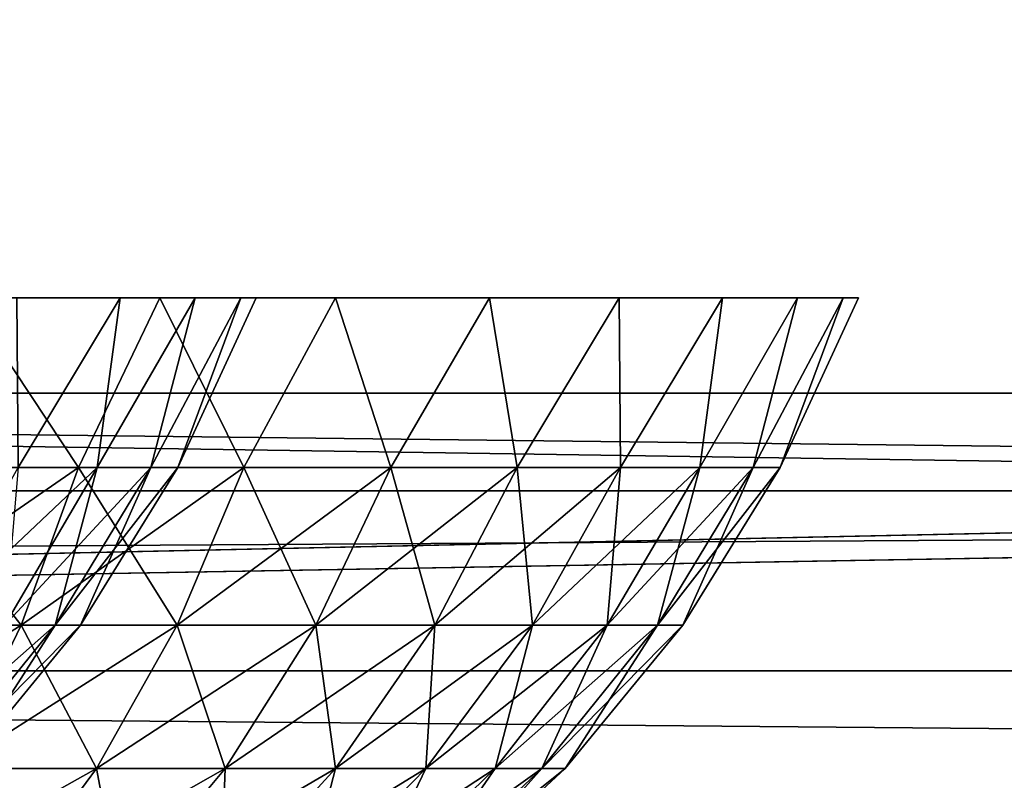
# Model space of a CAD drawing. Header units: millimetres. Extents: x -125 to 125, y -4 to 54.
# Tile 81 of 256: x -69.821 to -68.595, y -1.482 to -0.535. Entities that reach past the tile are written whole.
import ezdxf

# ---------------------------------------------------------------- set-up
doc = ezdxf.new("R2010")
doc.units = ezdxf.units.MM
doc.header["$LTSCALE"] = 65.185185
for name, color, linetype in [('10', 7, 'CONTINUOUS'), ('158', 7, 'CONTINUOUS'), ('169', 7, 'CONTINUOUS'), ('171', 7, 'CONTINUOUS'), ('173', 7, 'CONTINUOUS'), ('175', 7, 'CONTINUOUS'), ('200', 7, 'CONTINUOUS'), ('24', 7, 'CONTINUOUS'), ('8', 7, 'CONTINUOUS')]:
    doc.layers.add(name, color=color, linetype=linetype)

msp = doc.modelspace()

# ---------------------------------------------------------------- linework, layer by layer
at = {"layer": '10', "color": 7, "linetype": 'Continuous'}
for points in [[(123.901, 0, -124.9), (-123.8345, -1.5218, -124.8336), (-123.901, 0, -124.9), (123.901, 0, -124.9)], [(123.8345, -1.5218, -124.8336), (-123.8345, -1.5218, -124.8336), (123.901, 0, -124.9), (123.8345, -1.5218, -124.8336)]]:
    msp.add_3dface(points, dxfattribs=at)
at = {"layer": '158', "color": 7, "linetype": 'Continuous'}
for points in [[(-69.7482, -1.0923, 48.7771), (-69.974, -1.0923, 48.6338), (-69.8885, -0.8814, 48.5748), (-69.7482, -1.0923, 48.7771)], [(-69.974, -1.0923, 52.3662), (-69.7482, -1.0923, 52.2229), (-69.8885, -0.8814, 52.4252), (-69.974, -1.0923, 52.3662)], [(-69.6467, -0.8814, 48.7363), (-69.7482, -1.0923, 48.7771), (-69.8885, -0.8814, 48.5748), (-69.6467, -0.8814, 48.7363)], [(-69.8885, -0.8814, 52.4252), (-69.7482, -1.0923, 52.2229), (-69.6467, -0.8814, 52.2637), (-69.8885, -0.8814, 52.4252)], [(-69.5422, -1.0923, 48.9475), (-69.7482, -1.0923, 48.7771), (-69.6467, -0.8814, 48.7363), (-69.5422, -1.0923, 48.9475)], [(-69.7482, -1.0923, 52.2229), (-69.5422, -1.0923, 52.0525), (-69.6467, -0.8814, 52.2637), (-69.7482, -1.0923, 52.2229)], [(-69.4281, -0.8814, 48.9281), (-69.5422, -1.0923, 48.9475), (-69.6467, -0.8814, 48.7363), (-69.4281, -0.8814, 48.9281)], [(-69.6467, -0.8814, 52.2637), (-69.5422, -1.0923, 52.0525), (-69.4281, -0.8814, 52.0719), (-69.6467, -0.8814, 52.2637)], [(-69.3591, -1.0923, 49.1425), (-69.5422, -1.0923, 48.9475), (-69.4281, -0.8814, 48.9281), (-69.3591, -1.0923, 49.1425)], [(-69.5422, -1.0923, 52.0525), (-69.3591, -1.0923, 51.8575), (-69.4281, -0.8814, 52.0719), (-69.5422, -1.0923, 52.0525)], [(-69.4281, -0.8814, 52.0719), (-69.3591, -1.0923, 51.8575), (-69.2363, -0.8814, 51.8533), (-69.4281, -0.8814, 52.0719)], [(-69.2363, -0.8814, 49.1467), (-69.3591, -1.0923, 49.1425), (-69.4281, -0.8814, 48.9281), (-69.2363, -0.8814, 49.1467)], [(-69.2019, -1.0923, 49.3589), (-69.3591, -1.0923, 49.1425), (-69.2363, -0.8814, 49.1467), (-69.2019, -1.0923, 49.3589)], [(-69.3591, -1.0923, 51.8575), (-69.2019, -1.0923, 51.6411), (-69.2363, -0.8814, 51.8533), (-69.3591, -1.0923, 51.8575)], [(-69.2363, -0.8814, 51.8533), (-69.2019, -1.0923, 51.6411), (-69.0748, -0.8814, 51.6115), (-69.2363, -0.8814, 51.8533)], [(-69.0748, -0.8814, 49.3885), (-69.2019, -1.0923, 49.3589), (-69.2363, -0.8814, 49.1467), (-69.0748, -0.8814, 49.3885)], [(-69.2019, -1.0923, 51.6411), (-69.073, -1.0923, 51.4068), (-69.0748, -0.8814, 51.6115), (-69.2019, -1.0923, 51.6411)], [(-69.073, -1.0923, 49.5932), (-69.2019, -1.0923, 49.3589), (-69.0748, -0.8814, 49.3885), (-69.073, -1.0923, 49.5932)], [(-69.0748, -0.8814, 51.6115), (-69.073, -1.0923, 51.4068), (-68.9462, -0.8814, 51.3507), (-69.0748, -0.8814, 51.6115)], [(-68.9462, -0.8814, 49.6493), (-69.073, -1.0923, 49.5932), (-69.0748, -0.8814, 49.3885), (-68.9462, -0.8814, 49.6493)], [(-68.9746, -1.0923, 49.8419), (-69.073, -1.0923, 49.5932), (-68.9462, -0.8814, 49.6493), (-68.9746, -1.0923, 49.8419)], [(-69.073, -1.0923, 51.4068), (-68.9746, -1.0923, 51.1581), (-68.9462, -0.8814, 51.3507), (-69.073, -1.0923, 51.4068)], [(-68.9081, -1.0923, 50.1009), (-68.9746, -1.0923, 49.8419), (-68.8527, -0.8814, 49.9246), (-68.9081, -1.0923, 50.1009)], [(-68.9462, -0.8814, 51.3507), (-68.9746, -1.0923, 51.1581), (-68.8527, -0.8814, 51.0754), (-68.9462, -0.8814, 51.3507)], [(-68.9746, -1.0923, 51.1581), (-68.9081, -1.0923, 50.8991), (-68.8527, -0.8814, 51.0754), (-68.9746, -1.0923, 51.1581)], [(-68.8527, -0.8814, 49.9246), (-68.9746, -1.0923, 49.8419), (-68.9462, -0.8814, 49.6493), (-68.8527, -0.8814, 49.9246)], [(-68.796, -0.8814, 50.2098), (-68.9081, -1.0923, 50.1009), (-68.8527, -0.8814, 49.9246), (-68.796, -0.8814, 50.2098)], [(-68.8745, -1.0923, 50.3663), (-68.9081, -1.0923, 50.1009), (-68.796, -0.8814, 50.2098), (-68.8745, -1.0923, 50.3663)], [(-68.8527, -0.8814, 51.0754), (-68.9081, -1.0923, 50.8991), (-68.796, -0.8814, 50.7902), (-68.8527, -0.8814, 51.0754)], [(-68.9081, -1.0923, 50.8991), (-68.8745, -1.0923, 50.6337), (-68.796, -0.8814, 50.7902), (-68.9081, -1.0923, 50.8991)], [(-68.777, -0.8814, 50.5), (-68.8745, -1.0923, 50.3663), (-68.796, -0.8814, 50.2098), (-68.777, -0.8814, 50.5)], [(-68.796, -0.8814, 50.7902), (-68.8745, -1.0923, 50.6337), (-68.777, -0.8814, 50.5), (-68.796, -0.8814, 50.7902)], [(-68.8745, -1.0923, 50.6337), (-68.8745, -1.0923, 50.3663), (-68.777, -0.8814, 50.5), (-68.8745, -1.0923, 50.6337)], [(-70.0324, -1.2887, 52.26), (-69.8195, -1.2887, 52.1249), (-69.974, -1.0923, 52.3662), (-70.0324, -1.2887, 52.26)], [(-69.7482, -1.0923, 48.7771), (-70.0324, -1.2887, 48.74), (-69.974, -1.0923, 48.6338), (-69.7482, -1.0923, 48.7771)], [(-69.8195, -1.2887, 48.8751), (-70.0324, -1.2887, 48.74), (-69.7482, -1.0923, 48.7771), (-69.8195, -1.2887, 48.8751)], [(-69.974, -1.0923, 52.3662), (-69.8195, -1.2887, 52.1249), (-69.7482, -1.0923, 52.2229), (-69.974, -1.0923, 52.3662)], [(-69.8195, -1.2887, 52.1249), (-69.6251, -1.2887, 51.9641), (-69.7482, -1.0923, 52.2229), (-69.8195, -1.2887, 52.1249)], [(-69.5422, -1.0923, 48.9475), (-69.8195, -1.2887, 48.8751), (-69.7482, -1.0923, 48.7771), (-69.5422, -1.0923, 48.9475)], [(-69.6251, -1.2887, 49.0359), (-69.8195, -1.2887, 48.8751), (-69.5422, -1.0923, 48.9475), (-69.6251, -1.2887, 49.0359)], [(-69.7482, -1.0923, 52.2229), (-69.6251, -1.2887, 51.9641), (-69.5422, -1.0923, 52.0525), (-69.7482, -1.0923, 52.2229)], [(-69.6251, -1.2887, 51.9641), (-69.4525, -1.2887, 51.7802), (-69.5422, -1.0923, 52.0525), (-69.6251, -1.2887, 51.9641)], [(-69.3591, -1.0923, 49.1425), (-69.6251, -1.2887, 49.0359), (-69.5422, -1.0923, 48.9475), (-69.3591, -1.0923, 49.1425)], [(-69.4525, -1.2887, 49.2198), (-69.6251, -1.2887, 49.0359), (-69.3591, -1.0923, 49.1425), (-69.4525, -1.2887, 49.2198)], [(-69.5422, -1.0923, 52.0525), (-69.4525, -1.2887, 51.7802), (-69.3591, -1.0923, 51.8575), (-69.5422, -1.0923, 52.0525)], [(-69.4525, -1.2887, 51.7802), (-69.3042, -1.2887, 51.5762), (-69.3591, -1.0923, 51.8575), (-69.4525, -1.2887, 51.7802)], [(-69.2019, -1.0923, 49.3589), (-69.4525, -1.2887, 49.2198), (-69.3591, -1.0923, 49.1425), (-69.2019, -1.0923, 49.3589)], [(-69.3042, -1.2887, 49.4238), (-69.4525, -1.2887, 49.2198), (-69.2019, -1.0923, 49.3589), (-69.3042, -1.2887, 49.4238)], [(-69.3591, -1.0923, 51.8575), (-69.3042, -1.2887, 51.5762), (-69.2019, -1.0923, 51.6411), (-69.3591, -1.0923, 51.8575)], [(-69.3042, -1.2887, 51.5762), (-69.1827, -1.2887, 51.3552), (-69.2019, -1.0923, 51.6411), (-69.3042, -1.2887, 51.5762)], [(-69.073, -1.0923, 49.5932), (-69.3042, -1.2887, 49.4238), (-69.2019, -1.0923, 49.3589), (-69.073, -1.0923, 49.5932)], [(-69.1827, -1.2887, 49.6448), (-69.3042, -1.2887, 49.4238), (-69.073, -1.0923, 49.5932), (-69.1827, -1.2887, 49.6448)], [(-69.2019, -1.0923, 51.6411), (-69.1827, -1.2887, 51.3552), (-69.073, -1.0923, 51.4068), (-69.2019, -1.0923, 51.6411)], [(-69.0898, -1.2887, 49.8794), (-69.1827, -1.2887, 49.6448), (-68.9746, -1.0923, 49.8419), (-69.0898, -1.2887, 49.8794)], [(-69.1827, -1.2887, 51.3552), (-69.0898, -1.2887, 51.1206), (-69.073, -1.0923, 51.4068), (-69.1827, -1.2887, 51.3552)], [(-68.9746, -1.0923, 49.8419), (-69.1827, -1.2887, 49.6448), (-69.073, -1.0923, 49.5932), (-68.9746, -1.0923, 49.8419)], [(-68.9081, -1.0923, 50.1009), (-69.0898, -1.2887, 49.8794), (-68.9746, -1.0923, 49.8419), (-68.9081, -1.0923, 50.1009)], [(-69.0271, -1.2887, 50.1237), (-69.0898, -1.2887, 49.8794), (-68.9081, -1.0923, 50.1009), (-69.0271, -1.2887, 50.1237)], [(-69.073, -1.0923, 51.4068), (-69.0898, -1.2887, 51.1206), (-68.9746, -1.0923, 51.1581), (-69.073, -1.0923, 51.4068)], [(-69.0898, -1.2887, 51.1206), (-69.0271, -1.2887, 50.8763), (-68.9746, -1.0923, 51.1581), (-69.0898, -1.2887, 51.1206)], [(-68.8745, -1.0923, 50.3663), (-69.0271, -1.2887, 50.1237), (-68.9081, -1.0923, 50.1009), (-68.8745, -1.0923, 50.3663)], [(-68.9955, -1.2887, 50.3739), (-69.0271, -1.2887, 50.1237), (-68.8745, -1.0923, 50.3663), (-68.9955, -1.2887, 50.3739)], [(-68.9746, -1.0923, 51.1581), (-69.0271, -1.2887, 50.8763), (-68.9081, -1.0923, 50.8991), (-68.9746, -1.0923, 51.1581)], [(-69.0271, -1.2887, 50.8763), (-68.9955, -1.2887, 50.6261), (-68.9081, -1.0923, 50.8991), (-69.0271, -1.2887, 50.8763)], [(-68.8745, -1.0923, 50.6337), (-68.9955, -1.2887, 50.3739), (-68.8745, -1.0923, 50.3663), (-68.8745, -1.0923, 50.6337)], [(-68.9081, -1.0923, 50.8991), (-68.9955, -1.2887, 50.6261), (-68.8745, -1.0923, 50.6337), (-68.9081, -1.0923, 50.8991)], [(-68.9955, -1.2887, 50.6261), (-68.9955, -1.2887, 50.3739), (-68.8745, -1.0923, 50.6337), (-68.9955, -1.2887, 50.6261)], [(-69.8195, -1.2887, 48.8751), (-70.1031, -1.4669, 48.8685), (-70.0324, -1.2887, 48.74), (-69.8195, -1.2887, 48.8751)], [(-69.9057, -1.4669, 48.9938), (-70.1031, -1.4669, 48.8685), (-69.8195, -1.2887, 48.8751), (-69.9057, -1.4669, 48.9938)], [(-70.0324, -1.2887, 52.26), (-69.9057, -1.4669, 52.0062), (-69.8195, -1.2887, 52.1249), (-70.0324, -1.2887, 52.26)], [(-69.6251, -1.2887, 49.0359), (-69.9057, -1.4669, 48.9938), (-69.8195, -1.2887, 48.8751), (-69.6251, -1.2887, 49.0359)], [(-69.7255, -1.4669, 49.1428), (-69.9057, -1.4669, 48.9938), (-69.6251, -1.2887, 49.0359), (-69.7255, -1.4669, 49.1428)], [(-69.9057, -1.4669, 52.0062), (-69.7255, -1.4669, 51.8572), (-69.8195, -1.2887, 52.1249), (-69.9057, -1.4669, 52.0062)], [(-69.8195, -1.2887, 52.1249), (-69.7255, -1.4669, 51.8572), (-69.6251, -1.2887, 51.9641), (-69.8195, -1.2887, 52.1249)], [(-69.4525, -1.2887, 49.2198), (-69.7255, -1.4669, 49.1428), (-69.6251, -1.2887, 49.0359), (-69.4525, -1.2887, 49.2198)], [(-69.5655, -1.4669, 49.3133), (-69.7255, -1.4669, 49.1428), (-69.4525, -1.2887, 49.2198), (-69.5655, -1.4669, 49.3133)], [(-69.7255, -1.4669, 51.8572), (-69.5655, -1.4669, 51.6867), (-69.6251, -1.2887, 51.9641), (-69.7255, -1.4669, 51.8572)], [(-69.6251, -1.2887, 51.9641), (-69.5655, -1.4669, 51.6867), (-69.4525, -1.2887, 51.7802), (-69.6251, -1.2887, 51.9641)], [(-69.3042, -1.2887, 49.4238), (-69.5655, -1.4669, 49.3133), (-69.4525, -1.2887, 49.2198), (-69.3042, -1.2887, 49.4238)], [(-69.4281, -1.4669, 49.5024), (-69.5655, -1.4669, 49.3133), (-69.3042, -1.2887, 49.4238), (-69.4281, -1.4669, 49.5024)], [(-69.5655, -1.4669, 51.6867), (-69.4281, -1.4669, 51.4976), (-69.4525, -1.2887, 51.7802), (-69.5655, -1.4669, 51.6867)], [(-69.4525, -1.2887, 51.7802), (-69.4281, -1.4669, 51.4976), (-69.3042, -1.2887, 51.5762), (-69.4525, -1.2887, 51.7802)], [(-69.4281, -1.4669, 51.4976), (-69.3154, -1.4669, 51.2927), (-69.3042, -1.2887, 51.5762), (-69.4281, -1.4669, 51.4976)], [(-69.3154, -1.4669, 49.7073), (-69.4281, -1.4669, 49.5024), (-69.1827, -1.2887, 49.6448), (-69.3154, -1.4669, 49.7073)], [(-69.1827, -1.2887, 49.6448), (-69.4281, -1.4669, 49.5024), (-69.3042, -1.2887, 49.4238), (-69.1827, -1.2887, 49.6448)], [(-69.2293, -1.4669, 49.9247), (-69.3154, -1.4669, 49.7073), (-69.0898, -1.2887, 49.8794), (-69.2293, -1.4669, 49.9247)], [(-69.3042, -1.2887, 51.5762), (-69.3154, -1.4669, 51.2927), (-69.1827, -1.2887, 51.3552), (-69.3042, -1.2887, 51.5762)], [(-69.3154, -1.4669, 51.2927), (-69.2293, -1.4669, 51.0753), (-69.1827, -1.2887, 51.3552), (-69.3154, -1.4669, 51.2927)], [(-69.0898, -1.2887, 49.8794), (-69.3154, -1.4669, 49.7073), (-69.1827, -1.2887, 49.6448), (-69.0898, -1.2887, 49.8794)], [(-69.0271, -1.2887, 50.1237), (-69.2293, -1.4669, 49.9247), (-69.0898, -1.2887, 49.8794), (-69.0271, -1.2887, 50.1237)], [(-69.1712, -1.4669, 50.1511), (-69.2293, -1.4669, 49.9247), (-69.0271, -1.2887, 50.1237), (-69.1712, -1.4669, 50.1511)], [(-69.1827, -1.2887, 51.3552), (-69.2293, -1.4669, 51.0753), (-69.0898, -1.2887, 51.1206), (-69.1827, -1.2887, 51.3552)], [(-69.2293, -1.4669, 51.0753), (-69.1712, -1.4669, 50.8489), (-69.0898, -1.2887, 51.1206), (-69.2293, -1.4669, 51.0753)], [(-68.9955, -1.2887, 50.3739), (-69.1712, -1.4669, 50.1511), (-69.0271, -1.2887, 50.1237), (-68.9955, -1.2887, 50.3739)], [(-69.1419, -1.4669, 50.3831), (-69.1712, -1.4669, 50.1511), (-68.9955, -1.2887, 50.3739), (-69.1419, -1.4669, 50.3831)], [(-69.0898, -1.2887, 51.1206), (-69.1712, -1.4669, 50.8489), (-69.0271, -1.2887, 50.8763), (-69.0898, -1.2887, 51.1206)], [(-69.1712, -1.4669, 50.8489), (-69.1419, -1.4669, 50.6169), (-69.0271, -1.2887, 50.8763), (-69.1712, -1.4669, 50.8489)], [(-68.9955, -1.2887, 50.6261), (-69.1419, -1.4669, 50.3831), (-68.9955, -1.2887, 50.3739), (-68.9955, -1.2887, 50.6261)], [(-69.0271, -1.2887, 50.8763), (-69.1419, -1.4669, 50.6169), (-68.9955, -1.2887, 50.6261), (-69.0271, -1.2887, 50.8763)], [(-69.1419, -1.4669, 50.6169), (-69.1419, -1.4669, 50.3831), (-68.9955, -1.2887, 50.6261), (-69.1419, -1.4669, 50.6169)], [(-69.7255, -1.4669, 49.1428), (-70.0053, -1.6237, 49.1309), (-69.9057, -1.4669, 48.9938), (-69.7255, -1.4669, 49.1428)], [(-69.8415, -1.6237, 49.2664), (-70.0053, -1.6237, 49.1309), (-69.7255, -1.4669, 49.1428), (-69.8415, -1.6237, 49.2664)], [(-69.9057, -1.4669, 52.0062), (-69.8415, -1.6237, 51.7336), (-69.7255, -1.4669, 51.8572), (-69.9057, -1.4669, 52.0062)], [(-69.5655, -1.4669, 49.3133), (-69.8415, -1.6237, 49.2664), (-69.7255, -1.4669, 49.1428), (-69.5655, -1.4669, 49.3133)], [(-69.6961, -1.6237, 49.4213), (-69.8415, -1.6237, 49.2664), (-69.5655, -1.4669, 49.3133), (-69.6961, -1.6237, 49.4213)], [(-69.8415, -1.6237, 51.7336), (-69.6961, -1.6237, 51.5787), (-69.7255, -1.4669, 51.8572), (-69.8415, -1.6237, 51.7336)], [(-69.7255, -1.4669, 51.8572), (-69.6961, -1.6237, 51.5787), (-69.5655, -1.4669, 51.6867), (-69.7255, -1.4669, 51.8572)], [(-69.4281, -1.4669, 49.5024), (-69.6961, -1.6237, 49.4213), (-69.5655, -1.4669, 49.3133), (-69.4281, -1.4669, 49.5024)], [(-69.5711, -1.6237, 49.5932), (-69.6961, -1.6237, 49.4213), (-69.4281, -1.4669, 49.5024), (-69.5711, -1.6237, 49.5932)], [(-69.6961, -1.6237, 51.5787), (-69.5711, -1.6237, 51.4068), (-69.5655, -1.4669, 51.6867), (-69.6961, -1.6237, 51.5787)], [(-69.3154, -1.4669, 49.7073), (-69.5711, -1.6237, 49.5932), (-69.4281, -1.4669, 49.5024), (-69.3154, -1.4669, 49.7073)], [(-69.4688, -1.6237, 49.7795), (-69.5711, -1.6237, 49.5932), (-69.3154, -1.4669, 49.7073), (-69.4688, -1.6237, 49.7795)], [(-69.5655, -1.4669, 51.6867), (-69.5711, -1.6237, 51.4068), (-69.4281, -1.4669, 51.4976), (-69.5655, -1.4669, 51.6867)], [(-69.5711, -1.6237, 51.4068), (-69.4688, -1.6237, 51.2205), (-69.4281, -1.4669, 51.4976), (-69.5711, -1.6237, 51.4068)], [(-69.2293, -1.4669, 49.9247), (-69.4688, -1.6237, 49.7795), (-69.3154, -1.4669, 49.7073), (-69.2293, -1.4669, 49.9247)], [(-69.3905, -1.6237, 49.9771), (-69.4688, -1.6237, 49.7795), (-69.2293, -1.4669, 49.9247), (-69.3905, -1.6237, 49.9771)], [(-69.4281, -1.4669, 51.4976), (-69.4688, -1.6237, 51.2205), (-69.3154, -1.4669, 51.2927), (-69.4281, -1.4669, 51.4976)], [(-69.4688, -1.6237, 51.2205), (-69.3905, -1.6237, 51.0229), (-69.3154, -1.4669, 51.2927), (-69.4688, -1.6237, 51.2205)], [(-69.1712, -1.4669, 50.1511), (-69.3905, -1.6237, 49.9771), (-69.2293, -1.4669, 49.9247), (-69.1712, -1.4669, 50.1511)], [(-69.3377, -1.6237, 50.1829), (-69.3905, -1.6237, 49.9771), (-69.1712, -1.4669, 50.1511), (-69.3377, -1.6237, 50.1829)], [(-69.3154, -1.4669, 51.2927), (-69.3905, -1.6237, 51.0229), (-69.2293, -1.4669, 51.0753), (-69.3154, -1.4669, 51.2927)], [(-69.3905, -1.6237, 51.0229), (-69.3377, -1.6237, 50.8171), (-69.2293, -1.4669, 51.0753), (-69.3905, -1.6237, 51.0229)], [(-69.1419, -1.4669, 50.3831), (-69.3377, -1.6237, 50.1829), (-69.1712, -1.4669, 50.1511), (-69.1419, -1.4669, 50.3831)], [(-69.311, -1.6237, 50.3937), (-69.3377, -1.6237, 50.1829), (-69.1419, -1.4669, 50.3831), (-69.311, -1.6237, 50.3937)], [(-69.2293, -1.4669, 51.0753), (-69.3377, -1.6237, 50.8171), (-69.1712, -1.4669, 50.8489), (-69.2293, -1.4669, 51.0753)], [(-69.3377, -1.6237, 50.8171), (-69.311, -1.6237, 50.6063), (-69.1712, -1.4669, 50.8489), (-69.3377, -1.6237, 50.8171)], [(-69.1419, -1.4669, 50.6169), (-69.311, -1.6237, 50.3937), (-69.1419, -1.4669, 50.3831), (-69.1419, -1.4669, 50.6169)], [(-69.1712, -1.4669, 50.8489), (-69.311, -1.6237, 50.6063), (-69.1419, -1.4669, 50.6169), (-69.1712, -1.4669, 50.8489)], [(-69.311, -1.6237, 50.6063), (-69.311, -1.6237, 50.3937), (-69.1419, -1.4669, 50.6169), (-69.311, -1.6237, 50.6063)]]:
    msp.add_3dface(points, dxfattribs=at)
at = {"layer": '169', "color": 7, "linetype": 'Continuous'}
for points in [[(-75.1326, -1.1213, 120.435), (-74.2453, -1, 120.3086), (-63.8441, -1.1213, 120.3751), (-75.1326, -1.1213, 120.435)], [(-74.2453, -1, 120.3086), (-62.823, -1, 120.2489), (-63.8441, -1.1213, 120.3751), (-74.2453, -1, 120.3086)]]:
    msp.add_3dface(points, dxfattribs=at)
at = {"layer": '171', "color": 7, "linetype": 'Continuous'}
for points in [[(-66.1366, -1.1213, -120.3865), (-74.2453, -1, -120.3086), (-76.9202, -1.1213, -120.4454), (-66.1366, -1.1213, -120.3865)], [(-62.823, -1, -120.2489), (-74.2453, -1, -120.3086), (-66.1366, -1.1213, -120.3865), (-62.823, -1, -120.2489)]]:
    msp.add_3dface(points, dxfattribs=at)
at = {"layer": '173', "color": 7, "linetype": 'Continuous'}
for points in [[(-66.1366, -1.1213, -120.3865), (-76.9202, -1.1213, -120.4454), (-76.6158, -1.3455, -120.6944), (-66.1366, -1.1213, -120.3865)], [(-66.1366, -1.1213, -120.3865), (-76.6158, -1.3455, -120.6944), (-54.7257, -1.3455, -120.5847), (-66.1366, -1.1213, -120.3865)], [(-76.8519, -1.5404, -120.9705), (-54.8944, -1.5404, -120.8601), (-76.6158, -1.3455, -120.6944), (-76.8519, -1.5404, -120.9705)], [(-76.6158, -1.3455, -120.6944), (-54.8944, -1.5404, -120.8601), (-54.7257, -1.3455, -120.5847), (-76.6158, -1.3455, -120.6944)]]:
    msp.add_3dface(points, dxfattribs=at)
at = {"layer": '175', "color": 7, "linetype": 'Continuous'}
for points in [[(-75.1326, -1.1213, 120.435), (-63.8441, -1.1213, 120.3751), (-76.6158, -1.3455, 120.6944), (-75.1326, -1.1213, 120.435)], [(-63.8441, -1.1213, 120.3751), (-54.7257, -1.3455, 120.5847), (-76.6158, -1.3455, 120.6944), (-63.8441, -1.1213, 120.3751)], [(-54.8944, -1.5404, 120.8601), (-76.8519, -1.5404, 120.9705), (-76.6158, -1.3455, 120.6944), (-54.8944, -1.5404, 120.8601)], [(-54.7257, -1.3455, 120.5847), (-54.8944, -1.5404, 120.8601), (-76.6158, -1.3455, 120.6944), (-54.7257, -1.3455, 120.5847)]]:
    msp.add_3dface(points, dxfattribs=at)
at = {"layer": '200', "color": 7, "linetype": 'Continuous'}
for points in [[(-69.6962, -0.8814, 31.8993), (-69.823, -1.0923, 31.8432), (-69.8248, -0.8814, 31.6385), (-69.6962, -0.8814, 31.8993)], [(-69.8248, -0.8814, 33.8615), (-69.823, -1.0923, 33.6568), (-69.6962, -0.8814, 33.6007), (-69.8248, -0.8814, 33.8615)], [(-69.7246, -1.0923, 32.0919), (-69.823, -1.0923, 31.8432), (-69.6962, -0.8814, 31.8993), (-69.7246, -1.0923, 32.0919)], [(-69.823, -1.0923, 33.6568), (-69.7246, -1.0923, 33.4081), (-69.6962, -0.8814, 33.6007), (-69.823, -1.0923, 33.6568)], [(-69.6027, -0.8814, 32.1746), (-69.7246, -1.0923, 32.0919), (-69.6962, -0.8814, 31.8993), (-69.6027, -0.8814, 32.1746)], [(-69.6581, -1.0923, 32.3509), (-69.7246, -1.0923, 32.0919), (-69.6027, -0.8814, 32.1746), (-69.6581, -1.0923, 32.3509)], [(-69.6962, -0.8814, 33.6007), (-69.7246, -1.0923, 33.4081), (-69.6027, -0.8814, 33.3254), (-69.6962, -0.8814, 33.6007)], [(-69.7246, -1.0923, 33.4081), (-69.6581, -1.0923, 33.1491), (-69.6027, -0.8814, 33.3254), (-69.7246, -1.0923, 33.4081)], [(-69.546, -0.8814, 32.4598), (-69.6581, -1.0923, 32.3509), (-69.6027, -0.8814, 32.1746), (-69.546, -0.8814, 32.4598)], [(-69.6245, -1.0923, 32.6163), (-69.6581, -1.0923, 32.3509), (-69.546, -0.8814, 32.4598), (-69.6245, -1.0923, 32.6163)], [(-69.6027, -0.8814, 33.3254), (-69.6581, -1.0923, 33.1491), (-69.546, -0.8814, 33.0402), (-69.6027, -0.8814, 33.3254)], [(-69.6581, -1.0923, 33.1491), (-69.6245, -1.0923, 32.8837), (-69.546, -0.8814, 33.0402), (-69.6581, -1.0923, 33.1491)], [(-69.527, -0.8814, 32.75), (-69.6245, -1.0923, 32.6163), (-69.546, -0.8814, 32.4598), (-69.527, -0.8814, 32.75)], [(-69.546, -0.8814, 33.0402), (-69.6245, -1.0923, 32.8837), (-69.527, -0.8814, 32.75), (-69.546, -0.8814, 33.0402)], [(-69.6245, -1.0923, 32.8837), (-69.6245, -1.0923, 32.6163), (-69.527, -0.8814, 32.75), (-69.6245, -1.0923, 32.8837)], [(-69.8398, -1.2887, 32.1294), (-69.9327, -1.2887, 31.8948), (-69.7246, -1.0923, 32.0919), (-69.8398, -1.2887, 32.1294)], [(-69.7246, -1.0923, 32.0919), (-69.9327, -1.2887, 31.8948), (-69.823, -1.0923, 31.8432), (-69.7246, -1.0923, 32.0919)], [(-69.8398, -1.2887, 33.3706), (-69.7771, -1.2887, 33.1263), (-69.7246, -1.0923, 33.4081), (-69.8398, -1.2887, 33.3706)], [(-69.823, -1.0923, 33.6568), (-69.8398, -1.2887, 33.3706), (-69.7246, -1.0923, 33.4081), (-69.823, -1.0923, 33.6568)], [(-69.7771, -1.2887, 32.3737), (-69.8398, -1.2887, 32.1294), (-69.6581, -1.0923, 32.3509), (-69.7771, -1.2887, 32.3737)], [(-69.6581, -1.0923, 32.3509), (-69.8398, -1.2887, 32.1294), (-69.7246, -1.0923, 32.0919), (-69.6581, -1.0923, 32.3509)], [(-69.7771, -1.2887, 33.1263), (-69.7455, -1.2887, 32.8761), (-69.6581, -1.0923, 33.1491), (-69.7771, -1.2887, 33.1263)], [(-69.7246, -1.0923, 33.4081), (-69.7771, -1.2887, 33.1263), (-69.6581, -1.0923, 33.1491), (-69.7246, -1.0923, 33.4081)], [(-69.7455, -1.2887, 32.6239), (-69.7771, -1.2887, 32.3737), (-69.6245, -1.0923, 32.6163), (-69.7455, -1.2887, 32.6239)], [(-69.6245, -1.0923, 32.6163), (-69.7771, -1.2887, 32.3737), (-69.6581, -1.0923, 32.3509), (-69.6245, -1.0923, 32.6163)], [(-69.7455, -1.2887, 32.8761), (-69.7455, -1.2887, 32.6239), (-69.6245, -1.0923, 32.8837), (-69.7455, -1.2887, 32.8761)], [(-69.6581, -1.0923, 33.1491), (-69.7455, -1.2887, 32.8761), (-69.6245, -1.0923, 32.8837), (-69.6581, -1.0923, 33.1491)], [(-69.6245, -1.0923, 32.8837), (-69.7455, -1.2887, 32.6239), (-69.6245, -1.0923, 32.6163), (-69.6245, -1.0923, 32.8837)], [(-69.9212, -1.4669, 32.4011), (-69.9793, -1.4669, 32.1747), (-69.7771, -1.2887, 32.3737), (-69.9212, -1.4669, 32.4011)], [(-69.7771, -1.2887, 32.3737), (-69.9793, -1.4669, 32.1747), (-69.8398, -1.2887, 32.1294), (-69.7771, -1.2887, 32.3737)], [(-69.9212, -1.4669, 33.0989), (-69.8919, -1.4669, 32.8669), (-69.7771, -1.2887, 33.1263), (-69.9212, -1.4669, 33.0989)], [(-69.8398, -1.2887, 33.3706), (-69.9212, -1.4669, 33.0989), (-69.7771, -1.2887, 33.1263), (-69.8398, -1.2887, 33.3706)], [(-69.8919, -1.4669, 32.6331), (-69.9212, -1.4669, 32.4011), (-69.7455, -1.2887, 32.6239), (-69.8919, -1.4669, 32.6331)], [(-69.7455, -1.2887, 32.6239), (-69.9212, -1.4669, 32.4011), (-69.7771, -1.2887, 32.3737), (-69.7455, -1.2887, 32.6239)], [(-69.8919, -1.4669, 32.8669), (-69.8919, -1.4669, 32.6331), (-69.7455, -1.2887, 32.8761), (-69.8919, -1.4669, 32.8669)], [(-69.7771, -1.2887, 33.1263), (-69.8919, -1.4669, 32.8669), (-69.7455, -1.2887, 32.8761), (-69.7771, -1.2887, 33.1263)], [(-69.7455, -1.2887, 32.8761), (-69.8919, -1.4669, 32.6331), (-69.7455, -1.2887, 32.6239), (-69.7455, -1.2887, 32.8761)]]:
    msp.add_3dface(points, dxfattribs=at)
at = {"layer": '24', "color": 7, "linetype": 'Continuous'}
for points in [[(-120.6472, -1, 119.9336), (-120.5476, -1, 108.5117), (120.6472, -1, 119.9336), (-120.6472, -1, 119.9336)], [(-120.64, -1, 120.0631), (-120.6472, -1, 119.9336), (-17.1336, -1, 120.1095), (-120.64, -1, 120.0631)], [(120.64, -1, 120.0631), (-120.6472, -1, 119.9336), (120.6472, -1, 119.9336), (120.64, -1, 120.0631)], [(120.64, -1, 120.0631), (5.7112, -1, 120.0995), (-120.6472, -1, 119.9336), (120.64, -1, 120.0631)], [(-120.5476, -1, -108.5117), (-120.6472, -1, -119.9336), (120.5476, -1, -108.5117), (-120.5476, -1, -108.5117)], [(5.7112, -1, 120.0995), (-5.7112, -1, 120.0995), (-120.6472, -1, 119.9336), (5.7112, -1, 120.0995)], [(-5.7112, -1, 120.0995), (-17.1336, -1, 120.1095), (-120.6472, -1, 119.9336), (-5.7112, -1, 120.0995)], [(120.6472, -1, -119.9336), (-120.6472, -1, -119.9336), (-120.64, -1, -120.0631), (120.6472, -1, -119.9336)], [(120.5476, -1, -108.5117), (-120.6472, -1, -119.9336), (120.6472, -1, -119.9336), (120.5476, -1, -108.5117)], [(-28.556, -1, 120.1294), (-120.64, -1, 120.0631), (-17.1336, -1, 120.1095), (-28.556, -1, 120.1294)], [(-120.6185, -1, 120.1744), (-120.64, -1, 120.0631), (-39.9784, -1, 120.1592), (-120.6185, -1, 120.1744)], [(-39.9784, -1, 120.1592), (-120.64, -1, 120.0631), (-28.556, -1, 120.1294), (-39.9784, -1, 120.1592)], [(-17.1336, -1, -120.1095), (-120.64, -1, -120.0631), (-28.556, -1, -120.1294), (-17.1336, -1, -120.1095)], [(-120.6185, -1, -120.1744), (-28.556, -1, -120.1294), (-120.64, -1, -120.0631), (-120.6185, -1, -120.1744)], [(-120.64, -1, -120.0631), (-5.7112, -1, -120.0995), (120.6472, -1, -119.9336), (-120.64, -1, -120.0631)], [(-5.7112, -1, -120.0995), (-120.64, -1, -120.0631), (-17.1336, -1, -120.1095), (-5.7112, -1, -120.0995)], [(-120.5851, -1, 120.2708), (-120.6185, -1, 120.1744), (-62.823, -1, 120.2489), (-120.5851, -1, 120.2708)], [(-51.4007, -1, 120.1991), (-120.6185, -1, 120.1744), (-39.9784, -1, 120.1592), (-51.4007, -1, 120.1991)], [(-62.823, -1, 120.2489), (-120.6185, -1, 120.1744), (-51.4007, -1, 120.1991), (-62.823, -1, 120.2489)], [(-120.5851, -1, -120.2708), (-51.4007, -1, -120.1991), (-120.6185, -1, -120.1744), (-120.5851, -1, -120.2708)], [(-51.4007, -1, -120.1991), (-39.9784, -1, -120.1592), (-120.6185, -1, -120.1744), (-51.4007, -1, -120.1991)], [(-39.9784, -1, -120.1592), (-28.556, -1, -120.1294), (-120.6185, -1, -120.1744), (-39.9784, -1, -120.1592)], [(-74.2453, -1, 120.3086), (-120.5851, -1, 120.2708), (-62.823, -1, 120.2489), (-74.2453, -1, 120.3086)], [(-74.2453, -1, -120.3086), (-62.823, -1, -120.2489), (-120.5851, -1, -120.2708), (-74.2453, -1, -120.3086)], [(-62.823, -1, -120.2489), (-51.4007, -1, -120.1991), (-120.5851, -1, -120.2708), (-62.823, -1, -120.2489)], [(-120.5476, -1, 108.5117), (-120.458, -1, 97.0896), (120.5476, -1, 108.5117), (-120.5476, -1, 108.5117)], [(120.6472, -1, 119.9336), (-120.5476, -1, 108.5117), (120.5476, -1, 108.5117), (120.6472, -1, 119.9336)], [(120.458, -1, -97.0896), (-120.5476, -1, -108.5117), (120.5476, -1, -108.5117), (120.458, -1, -97.0896)], [(-120.458, -1, -97.0896), (-120.5476, -1, -108.5117), (120.458, -1, -97.0896), (-120.458, -1, -97.0896)], [(120.5476, -1, 108.5117), (-120.458, -1, 97.0896), (120.458, -1, 97.0896), (120.5476, -1, 108.5117)], [(-120.458, -1, 97.0896), (-120.3783, -1, 85.6675), (120.458, -1, 97.0896), (-120.458, -1, 97.0896)], [(120.3783, -1, -85.6675), (-120.458, -1, -97.0896), (120.458, -1, -97.0896), (120.3783, -1, -85.6675)], [(-120.3783, -1, -85.6675), (-120.458, -1, -97.0896), (120.3783, -1, -85.6675), (-120.3783, -1, -85.6675)], [(120.458, -1, 97.0896), (-120.3783, -1, 85.6675), (120.3783, -1, 85.6675), (120.458, -1, 97.0896)], [(-120.3783, -1, 85.6675), (-120.3086, -1, 74.2453), (120.3783, -1, 85.6675), (-120.3783, -1, 85.6675)], [(120.3086, -1, -74.2453), (-120.3783, -1, -85.6675), (120.3783, -1, -85.6675), (120.3086, -1, -74.2453)], [(-120.3086, -1, -74.2453), (-120.3783, -1, -85.6675), (120.3086, -1, -74.2453), (-120.3086, -1, -74.2453)], [(120.2489, -1, -62.823), (-120.3086, -1, -74.2453), (120.3086, -1, -74.2453), (120.2489, -1, -62.823)], [(-120.2489, -1, -62.823), (-120.3086, -1, -74.2453), (120.2489, -1, -62.823), (-120.2489, -1, -62.823)], [(120.3783, -1, 85.6675), (-120.3086, -1, 74.2453), (120.3086, -1, 74.2453), (120.3783, -1, 85.6675)], [(-120.3086, -1, 74.2453), (-120.2489, -1, 62.823), (120.3086, -1, 74.2453), (-120.3086, -1, 74.2453)], [(120.1991, -1, -51.4007), (-120.2489, -1, -62.823), (120.2489, -1, -62.823), (120.1991, -1, -51.4007)], [(-120.1991, -1, -51.4007), (-120.2489, -1, -62.823), (120.1991, -1, -51.4007), (-120.1991, -1, -51.4007)], [(120.3086, -1, 74.2453), (-120.2489, -1, 62.823), (120.2489, -1, 62.823), (120.3086, -1, 74.2453)], [(-120.2489, -1, 62.823), (-120.1991, -1, 51.4007), (120.2489, -1, 62.823), (-120.2489, -1, 62.823)], [(120.1592, -1, -39.9784), (-120.1991, -1, -51.4007), (120.1991, -1, -51.4007), (120.1592, -1, -39.9784)], [(-120.1592, -1, -39.9784), (-120.1991, -1, -51.4007), (120.1592, -1, -39.9784), (-120.1592, -1, -39.9784)], [(120.2489, -1, 62.823), (-120.1991, -1, 51.4007), (120.1991, -1, 51.4007), (120.2489, -1, 62.823)], [(-120.1991, -1, 51.4007), (-120.1592, -1, 39.9784), (120.1991, -1, 51.4007), (-120.1991, -1, 51.4007)], [(-120.1294, -1, -28.556), (-120.1592, -1, -39.9784), (120.1294, -1, -28.556), (-120.1294, -1, -28.556)], [(120.1294, -1, -28.556), (-120.1592, -1, -39.9784), (120.1592, -1, -39.9784), (120.1294, -1, -28.556)], [(120.1991, -1, 51.4007), (-120.1592, -1, 39.9784), (120.1592, -1, 39.9784), (120.1991, -1, 51.4007)], [(-120.1592, -1, 39.9784), (-120.1294, -1, 28.556), (120.1592, -1, 39.9784), (-120.1592, -1, 39.9784)], [(120.1095, -1, -17.1336), (-120.1294, -1, -28.556), (120.1294, -1, -28.556), (120.1095, -1, -17.1336)], [(-120.1095, -1, -17.1336), (-120.1294, -1, -28.556), (120.1095, -1, -17.1336), (-120.1095, -1, -17.1336)], [(120.1592, -1, 39.9784), (-120.1294, -1, 28.556), (120.1294, -1, 28.556), (120.1592, -1, 39.9784)], [(-120.1294, -1, 28.556), (-120.1095, -1, 17.1336), (120.1294, -1, 28.556), (-120.1294, -1, 28.556)], [(120.0995, -1, -5.7112), (-120.1095, -1, -17.1336), (120.1095, -1, -17.1336), (120.0995, -1, -5.7112)], [(-120.0995, -1, -5.7112), (-120.1095, -1, -17.1336), (120.0995, -1, -5.7112), (-120.0995, -1, -5.7112)], [(120.1294, -1, 28.556), (-120.1095, -1, 17.1336), (120.1095, -1, 17.1336), (120.1294, -1, 28.556)], [(-120.1095, -1, 17.1336), (-120.0995, -1, 5.7112), (120.1095, -1, 17.1336), (-120.1095, -1, 17.1336)], [(-120.0995, -1, 5.7112), (-120.0995, -1, -5.7112), (120.0995, -1, 5.7112), (-120.0995, -1, 5.7112)], [(120.0995, -1, 5.7112), (-120.0995, -1, -5.7112), (120.0995, -1, -5.7112), (120.0995, -1, 5.7112)], [(120.1095, -1, 17.1336), (-120.0995, -1, 5.7112), (120.0995, -1, 5.7112), (120.1095, -1, 17.1336)]]:
    msp.add_3dface(points, dxfattribs=at)
at = {"layer": '8', "color": 7, "linetype": 'Continuous'}
for points in [[(-123.8345, -1.5218, 124.8336), (123.8345, -1.5218, 124.8336), (-123.901, 0, 124.9), (-123.8345, -1.5218, 124.8336)], [(-123.901, 0, 124.9), (123.8345, -1.5218, 124.8336), (123.901, 0, 124.9), (-123.901, 0, 124.9)]]:
    msp.add_3dface(points, dxfattribs=at)

doc.saveas('drawing.dxf')
